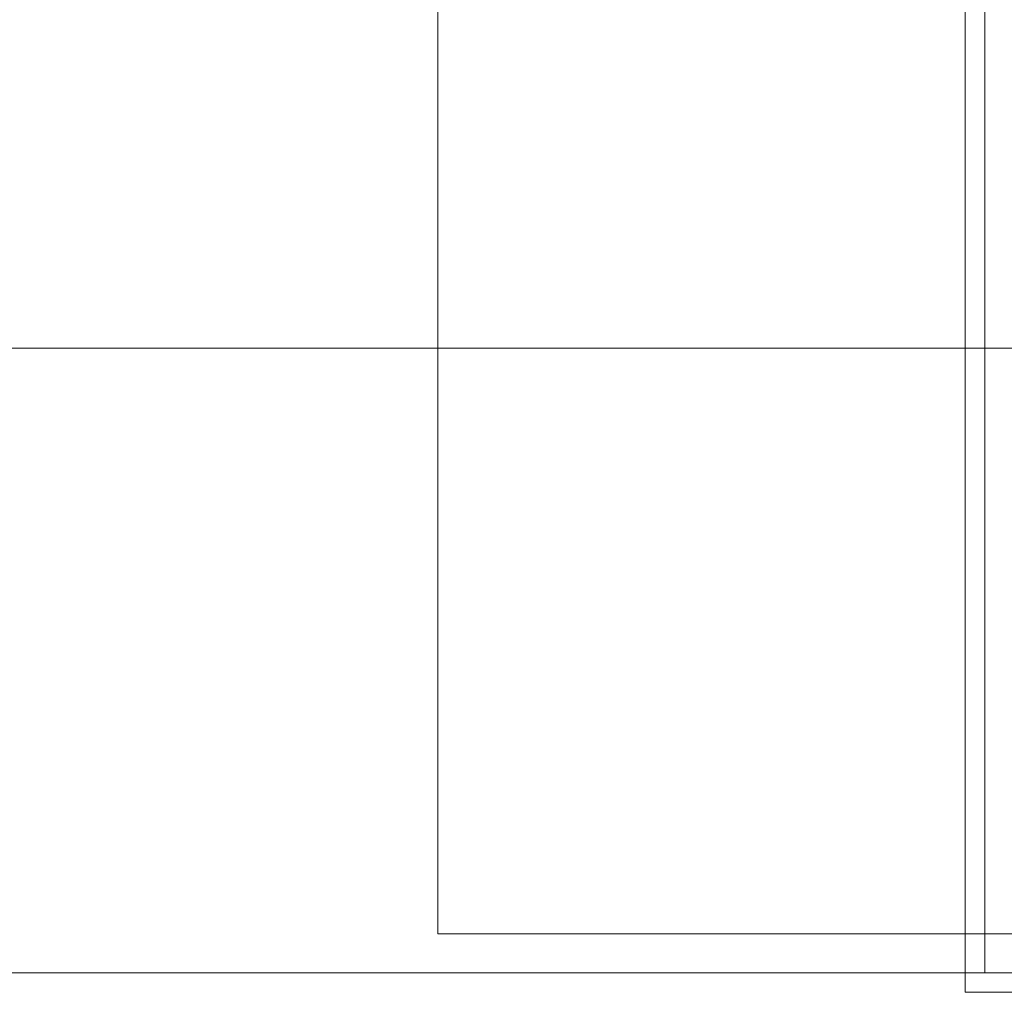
# Model space of a CAD drawing. Header units: millimetres. Extents: x 252 to 294, y 11.7 to 33.4.
# Tile 3 of 32: x 262.857 to 263.361, y 13.404 to 13.902. Entities that reach past the tile are written whole.
import ezdxf

# ---------------------------------------------------------------- set-up
doc = ezdxf.new("R2010")
doc.units = ezdxf.units.MM
doc.header["$LTSCALE"] = 10
doc.layers.add('A-DETL', color=251, linetype='Continuous')
doc.layers.add('A-FLOR', color=252, linetype='Continuous')
for name, color, linetype, lineweight in [('I-WALL', 7, 'Continuous', 5), ('IFC-IfcSlab-Contorno', 250, 'Continuous', 5), ('IFC-IfcWall-Contorno', 250, 'Continuous', 5), ('IFC-IfcWallStandardCase-Contorno', 250, 'Continuous', 5), ('IFC-Sapata-Contorno', 253, 'Continuous', 5)]:
    doc.layers.add(name, color=color, linetype=linetype, lineweight=lineweight)

msp = doc.modelspace()

# ---------------------------------------------------------------- linework, layer by layer
at = {"layer": 'A-DETL', "linetype": 'Continuous', "lineweight": 5}
msp.add_line((263.35075, 13.41357), (252.03075, 13.41357), dxfattribs=at)
at = {"layer": 'A-FLOR', "lineweight": 5}
msp.add_line((262.35075, 13.73357), (263.35075, 13.73357), dxfattribs=at)
at = {"layer": 'I-WALL', "lineweight": 5}
for p, q in [((263.35075, 15.33357), (263.35075, 13.41357)), ((263.35075, 13.41357), (281.03075, 13.41357))]:
    msp.add_line(p, q, dxfattribs=at)
at = {"layer": 'IFC-IfcSlab-Contorno', "lineweight": 5}
for p, q in [((262.76505, 13.73357), (262.90377, 13.73357)), ((262.90377, 13.73357), (263.35075, 13.73357))]:
    msp.add_line(p, q, dxfattribs=at)
at = {"layer": 'IFC-IfcWall-Contorno', "lineweight": 5}
for p, q in [((263.35075, 15.33357), (263.35075, 13.73357)), ((263.35075, 13.73357), (263.44648, 13.73357)), ((263.35075, 13.73357), (263.35075, 13.63784)), ((263.57503, 13.73357), (263.35075, 13.73357)), ((263.35075, 13.63784), (263.35075, 13.43357)), ((263.35075, 13.43357), (263.35075, 13.41357)), ((263.34075, 13.41357), (263.34075, 13.40357)), ((263.35075, 13.41357), (263.34075, 13.41357)), ((263.35075, 13.41357), (263.44648, 13.41357)), ((267.99075, 13.41357), (263.35075, 13.41357)), ((263.34075, 13.40357), (281.04075, 13.40357))]:
    msp.add_line(p, q, dxfattribs=at)
at = {"layer": 'IFC-IfcWallStandardCase-Contorno', "lineweight": 5}
for p, q in [((263.35075, 13.73357), (263.35075, 14.33357)), ((263.34075, 14.31381), (263.34075, 13.73357)), ((263.34075, 13.73357), (263.34075, 13.41357)), ((263.35075, 13.41357), (263.35075, 13.73357)), ((263.34075, 13.41357), (263.34875, 13.41357)), ((263.34875, 13.41357), (263.35075, 13.41357))]:
    msp.add_line(p, q, dxfattribs=at)
at = {"layer": 'IFC-Sapata-Contorno', "lineweight": 5}
for p, q in [((263.07075, 14.63357), (263.07075, 13.43357)), ((263.07075, 13.43357), (263.37075, 13.43357))]:
    msp.add_line(p, q, dxfattribs=at)

doc.saveas('drawing.dxf')
